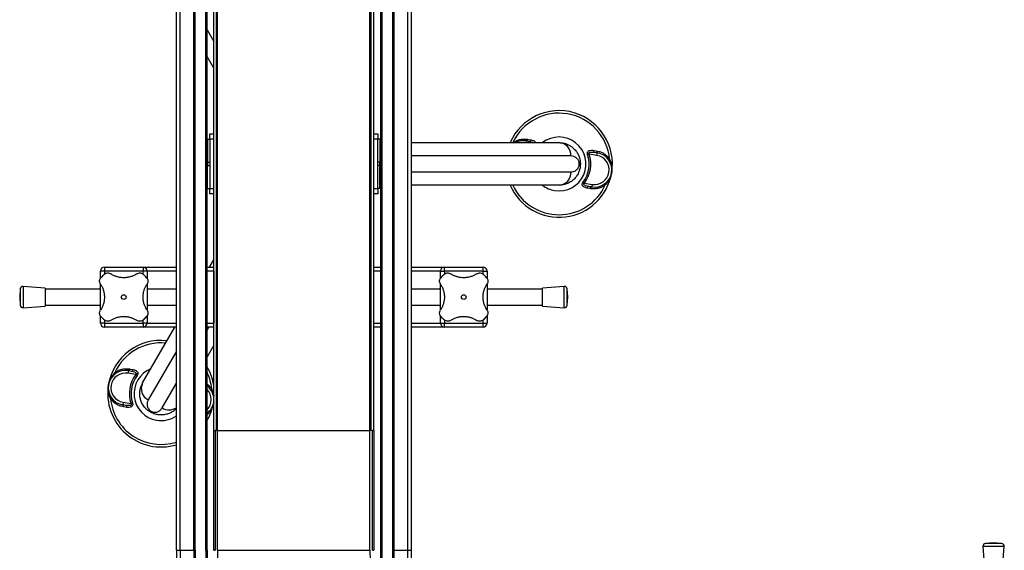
# Model space of a CAD drawing. Header units: millimetres. Extents: x 0 to 420, y 0 to 297.
# Tile 4 of 39: x 165 to 201, y 63 to 83. Entities that reach past the tile are written whole.
import ezdxf

# ---------------------------------------------------------------- set-up
doc = ezdxf.new("R2010")
doc.units = ezdxf.units.MM

msp = doc.modelspace()

# ---------------------------------------------------------------- linework, layer by layer
at = {"color": 7, "linetype": 'Continuous', "lineweight": 25}
for p, q in [((170.57636, 62.69864), (170.57636, 137.69864)), ((171.08943, 62.69864), (171.08943, 137.69864)), ((171.13943, 62.69864), (171.13943, 137.69864)), ((171.53943, 62.69864), (171.53943, 137.69864)), ((171.58943, 62.69864), (171.58943, 137.69864)), ((178.08943, 137.69864), (178.08943, 62.69864)), ((178.13943, 137.69864), (178.13943, 62.69864)), ((178.53943, 137.69864), (178.53943, 62.69864)), ((178.58943, 137.69864), (178.58943, 62.69864)), ((179.10251, 137.69864), (179.10251, 62.69864)), ((171.83943, 67.19864), (171.83943, 133.19864)), ((171.93943, 67.19864), (171.93943, 133.19864)), ((171.98193, 67.19864), (171.98193, 133.19864)), ((177.69693, 67.19864), (177.69693, 133.19864)), ((177.73943, 67.19864), (177.73943, 133.19864)), ((177.83943, 67.19864), (177.83943, 133.19864)), ((170.43943, 72.324), (170.43943, 100.07327)), ((179.23943, 100.07327), (179.23943, 72.324)), ((171.58943, 82.22155), (171.83943, 81.78854)), ((171.83943, 80.78854), (171.58943, 81.22155)), ((171.68943, 78.11739), (171.68943, 78.31739)), ((171.68943, 78.31739), (171.83943, 78.31739)), ((177.83943, 78.31739), (177.98943, 78.31739)), ((177.98943, 78.31739), (177.98943, 78.11739)), ((171.60943, 78.00489), (171.58943, 78.00489)), ((171.68943, 78.10489), (171.60943, 78.10489)), ((171.60943, 78.10489), (171.60943, 77.25489)), ((171.83943, 78.11739), (171.68943, 78.11739)), ((171.68943, 78.11739), (171.68943, 76.26739)), ((177.98943, 78.11739), (177.83943, 78.11739)), ((178.06943, 78.11739), (177.98943, 78.11739)), ((177.98943, 76.26739), (177.98943, 78.11739)), ((178.06943, 78.11739), (178.06943, 77.26739)), ((178.08943, 78.01739), (178.06943, 78.01739)), ((179.23943, 77.99239), (184.78943, 77.99239)), ((183.56493, 78.05587), (183.55433, 77.99239)), ((183.56493, 78.05587), (183.68248, 78.03624)), ((183.63027, 78.11559), (183.74622, 78.09402)), ((185.86295, 77.54149), (185.92236, 77.56081)), ((186.21158, 77.51251), (185.92236, 77.56081)), ((186.06901, 77.70614), (186.18567, 77.68885)), ((186.11051, 77.63078), (186.22806, 77.61115)), ((186.21158, 77.51251), (186.22806, 77.61115)), ((171.58943, 77.35489), (171.60943, 77.35489)), ((171.60943, 77.25489), (171.68943, 77.25489)), ((171.60943, 77.25489), (171.60943, 77.11739)), ((177.98943, 77.26739), (178.06943, 77.26739)), ((178.06943, 77.36739), (178.08943, 77.36739)), ((178.06943, 77.12989), (178.06943, 77.26739)), ((185.23282, 77.49239), (179.23943, 77.49239)), ((185.55092, 77.19239), (185.58943, 77.19239)), ((171.60943, 77.01739), (171.58943, 77.01739)), ((171.68943, 77.11739), (171.60943, 77.11739)), ((171.60943, 76.26739), (171.60943, 77.11739)), ((178.06943, 77.12989), (177.98943, 77.12989)), ((178.06943, 76.27989), (178.06943, 77.12989)), ((178.08943, 77.02989), (178.06943, 77.02989)), ((179.23943, 76.89239), (185.23282, 76.89239)), ((185.69127, 76.51341), (185.74118, 76.47584)), ((185.74118, 76.47584), (186.0304, 76.42754)), ((171.58943, 76.36739), (171.60943, 76.36739)), ((171.60943, 76.26739), (171.68943, 76.26739)), ((171.68943, 76.26739), (171.83943, 76.26739)), ((171.68943, 76.06739), (171.68943, 76.26739)), ((177.83943, 76.26739), (177.98943, 76.26739)), ((177.98943, 76.27989), (178.06943, 76.27989)), ((177.98943, 76.26739), (177.98943, 76.06739)), ((178.06943, 76.37989), (178.08943, 76.37989)), ((184.78943, 76.39239), (179.23943, 76.39239)), ((185.94859, 76.26919), (185.83265, 76.29075)), ((186.01393, 76.3289), (185.89638, 76.34853)), ((186.0304, 76.42754), (186.01393, 76.3289)), ((171.83943, 76.06739), (171.68943, 76.06739)), ((177.98943, 76.06739), (177.83943, 76.06739)), ((171.68205, 73.32364), (171.83943, 73.59623)), ((167.58943, 72.90127), (167.58943, 73.17364)), ((167.73943, 73.17364), (167.58943, 73.17364)), ((167.73943, 73.32364), (169.18943, 73.32364)), ((167.73943, 73.32364), (167.73943, 73.17364)), ((169.18943, 73.17364), (167.73943, 73.17364)), ((167.73943, 73.17364), (167.73943, 73.05851)), ((169.18943, 73.32364), (169.18943, 73.17364)), ((169.18943, 73.32364), (170.43943, 73.32364)), ((169.33943, 73.17364), (169.18943, 73.17364)), ((169.18943, 73.05861), (169.18943, 73.17364)), ((169.33943, 73.17364), (169.33943, 72.89873)), ((170.43943, 73.17364), (169.33943, 73.17364)), ((171.58943, 73.32364), (171.83943, 73.32364)), ((171.83943, 73.17364), (171.58943, 73.17364)), ((171.83943, 73.17364), (171.83943, 71.22364)), ((177.83943, 73.32364), (178.08943, 73.32364)), ((178.08943, 73.17364), (177.83943, 73.17364)), ((177.83943, 71.22364), (177.83943, 73.17364)), ((179.23943, 73.32364), (180.48943, 73.32364)), ((180.33943, 73.17364), (179.23943, 73.17364)), ((180.33943, 73.17364), (180.48943, 73.17364)), ((180.33943, 72.90127), (180.33943, 73.17364)), ((180.48943, 73.17364), (180.48943, 73.32364)), ((180.48943, 73.32364), (181.93943, 73.32364)), ((181.93943, 73.17364), (180.48943, 73.17364)), ((180.48943, 73.17364), (180.48943, 73.05851)), ((181.93943, 73.17364), (181.93943, 73.32364)), ((181.93943, 73.17364), (182.08943, 73.17364)), ((181.93943, 73.05861), (181.93943, 73.17364)), ((182.08943, 73.17364), (182.08943, 72.89873)), ((164.58497, 72.50653), (164.56148, 72.19864)), ((164.58497, 72.50653), (164.58497, 71.89074)), ((165.51148, 72.53614), (164.69228, 72.59864)), ((164.69228, 72.59864), (164.69228, 71.79864)), ((165.51148, 72.53614), (165.51148, 71.86114)), ((167.58943, 72.49864), (165.51148, 72.49864)), ((167.58943, 71.71472), (167.58943, 72.68226)), ((169.33943, 72.68256), (169.33943, 71.71501)), ((170.43943, 72.49864), (169.33943, 72.49864)), ((180.33943, 72.49864), (179.23943, 72.49864)), ((180.33943, 71.71472), (180.33943, 72.68226)), ((182.08943, 72.68256), (182.08943, 71.71501)), ((184.16739, 72.49864), (182.08943, 72.49864)), ((184.98658, 72.59864), (184.16739, 72.53614)), ((184.16739, 71.86114), (184.16739, 72.53614)), ((184.98658, 71.79864), (184.98658, 72.59864)), ((185.11739, 72.19864), (185.0939, 72.50653)), ((185.0939, 71.89074), (185.0939, 72.50653)), ((164.56148, 72.19864), (164.58497, 71.89074)), ((170.43943, 72.07327), (170.43943, 72.324)), ((170.43943, 62.69864), (170.43943, 72.07327)), ((179.23943, 72.324), (179.23943, 72.07327)), ((179.23943, 72.07327), (179.23943, 62.69864)), ((185.0939, 71.89074), (185.11739, 72.19864)), ((164.69228, 71.79864), (165.51148, 71.86114)), ((165.51148, 71.89864), (167.58943, 71.89864)), ((169.33943, 71.89864), (170.43943, 71.89864)), ((179.23943, 71.89864), (180.33943, 71.89864)), ((182.08943, 71.89864), (184.16739, 71.89864)), ((184.16739, 71.86114), (184.98658, 71.79864)), ((167.58943, 71.22364), (167.58943, 71.49854)), ((167.73943, 71.33867), (167.73943, 71.22364)), ((169.18943, 71.22364), (169.18943, 71.33876)), ((169.33943, 71.496), (169.33943, 71.22364)), ((180.33943, 71.22364), (180.33943, 71.49854)), ((180.48943, 71.33867), (180.48943, 71.22364)), ((181.93943, 71.22364), (181.93943, 71.33876)), ((182.08943, 71.496), (182.08943, 71.22364)), ((167.73943, 71.22364), (167.58943, 71.22364)), ((167.73943, 71.22364), (169.18943, 71.22364)), ((167.73943, 71.22364), (167.73943, 71.07364)), ((169.18943, 71.07364), (167.73943, 71.07364)), ((169.17161, 68.97543), (170.38301, 71.07364)), ((169.18943, 71.22364), (169.18943, 71.07364)), ((169.33943, 71.22364), (169.18943, 71.22364)), ((170.43943, 71.07364), (169.18943, 71.07364)), ((169.33943, 71.22364), (170.43943, 71.22364)), ((171.58943, 71.22364), (171.83943, 71.22364)), ((171.83943, 71.07364), (171.58943, 71.07364)), ((171.58943, 70.96322), (171.65318, 71.07364)), ((177.83943, 71.22364), (178.08943, 71.22364)), ((178.08943, 71.07364), (177.83943, 71.07364)), ((179.23943, 71.22364), (180.33943, 71.22364)), ((180.48943, 71.07364), (179.23943, 71.07364)), ((180.33943, 71.22364), (180.48943, 71.22364)), ((180.48943, 71.22364), (181.93943, 71.22364)), ((180.48943, 71.07364), (180.48943, 71.22364)), ((181.93943, 71.07364), (180.48943, 71.07364)), ((181.93943, 71.22364), (182.08943, 71.22364)), ((181.93943, 71.07364), (181.93943, 71.22364)), ((170.43943, 70.17136), (169.38293, 68.34145)), ((171.83943, 70.39623), (171.58943, 69.96322)), ((168.63993, 69.43892), (168.62346, 69.34028)), ((168.63993, 69.43892), (168.75748, 69.41929)), ((168.70527, 69.49863), (168.82122, 69.47707)), ((168.91269, 69.29198), (168.62346, 69.34028)), ((168.96259, 69.25441), (168.91269, 69.29198)), ((169.90254, 68.04145), (170.43943, 68.97136)), ((168.44228, 68.25531), (168.42581, 68.15667)), ((168.54336, 68.13704), (168.42581, 68.15667)), ((168.44228, 68.25531), (168.7315, 68.20701)), ((168.58486, 68.06168), (168.4682, 68.07897)), ((168.7315, 68.20701), (168.79091, 68.22633)), ((171.83943, 68.2602), (171.83712, 68.24601)), ((169.48369, 67.91597), (169.46443, 67.88261)), ((171.60001, 67.78723), (171.58943, 67.78077)), ((171.58943, 67.76434), (171.60001, 67.78723)), ((171.83943, 62.69864), (171.83943, 67.19864)), ((171.83943, 67.19864), (171.88943, 67.19864)), ((171.88943, 67.19864), (171.88943, 62.69864)), ((171.98193, 67.19864), (171.88943, 67.19864)), ((171.93943, 67.19864), (171.98193, 67.19864)), ((171.98193, 67.19864), (177.69693, 67.19864)), ((171.98193, 62.69864), (171.98193, 67.19864)), ((177.73943, 67.19864), (177.69693, 67.19864)), ((177.78943, 67.19864), (177.69693, 67.19864)), ((177.69693, 62.69864), (177.69693, 67.19864)), ((177.78943, 62.69864), (177.78943, 67.19864)), ((177.78943, 67.19864), (177.83943, 67.19864)), ((177.83943, 67.19864), (177.83943, 62.69864)), ((200.68943, 62.84578), (200.75193, 62.02659)), ((201.48943, 62.84578), (200.68943, 62.84578)), ((201.08943, 62.97659), (200.78153, 62.9531)), ((201.39733, 62.9531), (200.78153, 62.9531)), ((201.39733, 62.9531), (201.08943, 62.97659)), ((201.42693, 62.02659), (201.48943, 62.84578)), ((170.43943, 62.69864), (170.57636, 62.69864)), ((170.57636, 62.69864), (171.08943, 62.69864)), ((171.08943, 62.69864), (171.13943, 62.69864)), ((171.53943, 62.69864), (171.58943, 62.69864)), ((171.83943, 62.69864), (171.88943, 62.69864)), ((171.98193, 62.69864), (177.69693, 62.69864)), ((177.78943, 62.69864), (177.83943, 62.69864)), ((178.13943, 62.69864), (178.08943, 62.69864)), ((178.53943, 62.69864), (178.58943, 62.69864)), ((178.58943, 62.69864), (179.10251, 62.69864)), ((179.10251, 62.69864), (179.23943, 62.69864))]:
    msp.add_line(p, q, dxfattribs=at)
at = {"color": 7, "linetype": 'Continuous', "lineweight": 25, "flags": 128}
for points in [[(186.68694, 77.37389), (186.68014, 77.36636), (186.67439, 77.35905), (186.66976, 77.35204), (186.66633, 77.34546), (186.66416, 77.33939), (186.66327, 77.33394), (186.66368, 77.32918), (186.66538, 77.32519)], [(186.52501, 76.40419), (186.52102, 76.41351), (186.51796, 76.4223), (186.51586, 76.43043), (186.51475, 76.43777), (186.51467, 76.44421), (186.5156, 76.44966), (186.51753, 76.45402), (186.52044, 76.45724)], [(168.12885, 69.36363), (168.13284, 69.35431), (168.13591, 69.34552), (168.13801, 69.33739), (168.13911, 69.33005), (168.13919, 69.32361), (168.13826, 69.31816), (168.13633, 69.3138), (168.13343, 69.31058)], [(171.76194, 68.75693), (171.75514, 68.74941), (171.74939, 68.74209), (171.74476, 68.73509), (171.74133, 68.72851), (171.73916, 68.72244), (171.73827, 68.71699), (171.73868, 68.71223), (171.74038, 68.70824)], [(167.98848, 68.44263), (167.99019, 68.43864), (167.9906, 68.43388), (167.98971, 68.42843), (167.98753, 68.42236), (167.9841, 68.41578), (167.97948, 68.40877), (167.97372, 68.40146), (167.96692, 68.39393)], [(171.60001, 67.78723), (171.59602, 67.79656), (171.59296, 67.80535), (171.59086, 67.81348), (171.58975, 67.82082), (171.58967, 67.82726), (171.5906, 67.8327), (171.59253, 67.83707), (171.59544, 67.84029)]]:
    msp.add_lwpolyline(points, dxfattribs=at)
at = {"color": 7, "linetype": 'Continuous', "lineweight": 25}
for centre in [(168.46443, 72.19864), (181.21443, 72.19864)]:
    msp.add_circle(centre, 0.08764, dxfattribs=at)
for centre, radius, start, end in [((184.78943, 77.19239), 2, 350.519504, 156.421822), ((184.78943, 77.19239), 1.90617, 5.463794, 155.185051), ((183.45787, 77.41475), 0.65, 80.519504, 117.292737), ((183.55896, 78.128), 0.07238, 274.731418, 350.121763), ((183.67651, 78.10687), 0.07088, 274.834828, 349.559732), ((184.78943, 77.19239), 1.01196, 260.519504, 127.763301), ((184.75932, 77.51909), 0.47425, 356.772298, 86.359678), ((184.78943, 77.19239), 1.19133, 323.024606, 18.014402), ((186.12099, 76.97003), 0.65, 260.519504, 80.519504), ((186.13911, 77.69563), 0.07088, 171.479276, 246.204179), ((186.25714, 77.67743), 0.07238, 170.917244, 246.30759), ((184.78943, 77.19239), 1.12886, 323.024606, 18.014402), ((186.12099, 76.97003), 0.55, 260.519504, 80.519504), ((184.78943, 77.19239), 2, 203.578178, 350.519504), ((184.75932, 76.86568), 0.47425, 273.640322, 3.227702), ((184.78943, 77.19239), 1.90617, 204.814949, 335.575213), ((184.78943, 77.19239), 1.01196, 232.236699, 260.519504), ((185.90236, 76.2779), 0.07088, 94.834828, 169.559732), ((186.0199, 76.25677), 0.07238, 94.731418, 170.121763), ((167.73943, 73.17364), 0.15, 90, 180), ((169.18943, 73.17364), 0.15, 0, 90), ((180.48943, 73.17364), 0.15, 90, 180), ((181.93943, 73.17364), 0.15, 0, 90), ((168.46443, 72.19864), 1.125, 130.225072, 139.774928), ((168.46443, 72.19864), 1.125, 40.225072, 49.774928), ((181.21443, 72.19864), 1.125, 130.225072, 139.774928), ((181.21443, 72.19864), 1.125, 40.225072, 49.774928), ((164.68468, 72.49893), 0.1, 85.637086, 175.637086), ((184.99419, 72.49893), 0.1, 4.362914, 94.362914), ((164.68468, 71.89835), 0.1, 184.362914, 274.362914), ((184.99419, 71.89835), 0.1, 265.637086, 355.637086), ((168.46443, 72.19864), 1.125, 220.225072, 229.774928), ((168.46443, 72.19864), 1.125, 310.225072, 319.774928), ((181.21443, 72.19864), 1.125, 220.225072, 229.774928), ((181.21443, 72.19864), 1.125, 310.225072, 319.774928), ((167.73943, 71.22364), 0.15, 180, 270), ((169.18943, 71.22364), 0.15, 270, 0), ((180.48943, 71.22364), 0.15, 180, 270), ((181.93943, 71.22364), 0.15, 270, 0), ((169.86443, 68.57543), 2, 83.578178, 170.519504), ((169.86443, 68.57543), 1.90617, 84.814949, 155.575213), ((168.53287, 68.79779), 0.65, 80.519504, 260.519504), ((168.63396, 69.51105), 0.07238, 274.731418, 350.121763), ((168.75151, 69.48992), 0.07088, 274.834828, 349.559732), ((169.86443, 68.57543), 1.01196, 112.236699, 260.519504), ((169.86443, 68.57543), 2, 9.068697, 30.401533), ((168.53287, 68.79779), 0.55, 80.519504, 260.519504), ((169.86443, 68.57543), 1.19133, 143.024606, 198.014402), ((169.86443, 68.57543), 1.12886, 143.024606, 198.014402), ((169.86443, 68.57543), 1.90617, 5.463794, 25.182863), ((169.86443, 68.57543), 2, 170.519504, 286.708351), ((169.59655, 68.76486), 0.47425, 153.640322, 243.227702), ((171.19599, 68.35307), 0.65, 8.147765, 52.75024), ((171.19599, 68.35307), 0.55, 315.671357, 44.328643), ((169.86443, 68.57543), 1.90617, 185.463794, 287.556826), ((168.39672, 68.09039), 0.07238, 350.917244, 66.30759), ((168.51476, 68.07219), 0.07088, 351.479276, 66.204179), ((170.16618, 68.4703), 0.50341, 238.418792, 302.874132), ((169.86443, 68.57543), 2, 329.598467, 350.519504), ((171.19599, 68.35307), 0.65, 307.91782, 351.852235), ((169.86443, 68.57543), 1.01196, 260.519504, 304.625234), ((200.78914, 62.85339), 0.1, 94.362914, 184.362914), ((201.38972, 62.85339), 0.1, 355.637086, 85.637086), ((184.83943, 62.69864), 14.4, 180, 270), ((184.83943, 62.69864), 14.26307, 180, 270), ((184.83943, 62.69864), 13.75, 180, 270), ((184.83943, 62.69864), 13.7, 180, 270), ((184.83943, 62.69864), 13.3, 180, 270), ((184.83943, 62.69864), 13.25, 180, 270), ((184.83943, 62.69864), 12.8575, 180, 270), ((184.83943, 62.69864), 7.1425, 180, 270), ((184.83943, 62.69864), 6.75, 180, 270), ((184.83943, 62.69864), 6.7, 180, 270), ((184.83943, 62.69864), 6.3, 180, 270), ((184.83943, 62.69864), 6.25, 180, 270), ((184.83943, 62.69864), 5.73693, 180, 270), ((184.83943, 62.69864), 5.6, 180, 270)]:
    msp.add_arc(centre, radius, start, end, dxfattribs=at)
for points, knots in [([(183.07315, 77.99239), (183.1071, 78.01491), (183.18295, 78.06522), (183.31053, 78.10877), (183.44707, 78.13061), (183.5536, 78.12812), (183.61366, 78.1183), (183.63027, 78.11559)], [0, 0, 0, 0, 0.19543266, 0.43655569, 0.66934987, 0.90855172, 1, 1, 1, 1]), ([(183.68248, 78.03624), (183.72022, 78.02935), (183.77098, 78.02008), (183.8153, 77.99804), (183.82667, 77.99239)], [0, 0, 0, 0, 0.7436741, 1, 1, 1, 1]), ([(183.74622, 78.09402), (183.78334, 78.08402), (183.83662, 78.06965), (183.891, 78.03047), (183.90421, 78.00402), (183.91002, 77.99239)], [0, 0, 0, 0, 0.56252854, 0.80750305, 1, 1, 1, 1]), ([(184.78943, 77.99239), (184.84358, 77.98919), (184.95339, 77.98271), (185.09979, 77.93448), (185.22802, 77.86602), (185.34074, 77.77839), (185.4344, 77.67286), (185.50714, 77.55358), (185.55384, 77.43827), (185.58375, 77.31595), (185.58749, 77.23466), (185.58943, 77.19239)], [0, 0, 0, 0, 0.14005904, 0.28407457, 0.39619614, 0.51064339, 0.63861476, 0.7328555, 0.83009823, 0.91166555, 1, 1, 1, 1]), ([(185.86295, 77.54149), (185.85939, 77.55486), (185.85221, 77.58185), (185.85488, 77.62171), (185.87011, 77.65649), (185.90159, 77.68696), (185.96442, 77.71154), (186.02501, 77.71219), (186.0651, 77.70667), (186.06901, 77.70614)], [0, 0, 0, 0, 0.10498573, 0.21201023, 0.31190738, 0.43457509, 0.62328767, 0.96332226, 1, 1, 1, 1]), ([(185.92236, 77.56081), (185.91751, 77.56805), (185.91035, 77.57876), (185.90689, 77.59436), (185.90786, 77.60575), (185.91234, 77.61423), (185.92302, 77.62507), (185.94924, 77.63652), (186.01414, 77.64366), (186.07109, 77.63605), (186.11051, 77.63078)], [0, 0, 0, 0, 0.09136525, 0.13518159, 0.17135967, 0.21962148, 0.24640588, 0.35507913, 0.55366458, 1, 1, 1, 1]), ([(186.18567, 77.68885), (186.22092, 77.68209), (186.29402, 77.66808), (186.40338, 77.62469), (186.50899, 77.5618), (186.60723, 77.47964), (186.66011, 77.40948), (186.68694, 77.37389)], [0, 0, 0, 0, 0.18733275, 0.38847399, 0.59401699, 0.79401178, 1, 1, 1, 1]), ([(185.58943, 77.19239), (185.58783, 77.15432), (185.5844, 77.07255), (185.55126, 76.93288), (185.48815, 76.79109), (185.39441, 76.66188), (185.28198, 76.5554), (185.1471, 76.471), (184.98104, 76.40646), (184.85779, 76.39741), (184.78943, 76.39239)], [0, 0, 0, 0, 0.07961414, 0.17102031, 0.30387105, 0.42142047, 0.54319465, 0.6810293, 0.8230825, 1, 1, 1, 1]), ([(185.55092, 77.19239), (185.55037, 77.20621), (185.54971, 77.22244), (185.54489, 77.25271), (185.53555, 77.28875), (185.51637, 77.33132), (185.48715, 77.37512), (185.43256, 77.43172), (185.34754, 77.48215), (185.27109, 77.48897), (185.23282, 77.49239)], [0, 0, 0, 0, 0.04803079, 0.05640963, 0.11424562, 0.19744063, 0.2811665, 0.41275045, 0.70606187, 1, 1, 1, 1]), ([(185.23282, 76.89239), (185.26732, 76.89523), (185.33628, 76.90091), (185.41431, 76.94204), (185.47083, 76.99044), (185.50743, 77.0369), (185.53391, 77.08987), (185.54865, 77.14485), (185.55023, 77.17787), (185.55092, 77.19239)], [0, 0, 0, 0, 0.26459111, 0.5288945, 0.65139049, 0.77356044, 0.88506117, 0.94946208, 1, 1, 1, 1]), ([(186.68694, 77.37389), (186.70306, 77.3379), (186.73564, 77.26517), (186.76347, 77.14989), (186.77612, 77.03146), (186.77253, 76.93579), (186.76491, 76.87978), (186.76219, 76.8634), (186.76212, 76.86296)], [0, 0, 0, 0, 0.2205186, 0.44569041, 0.67274829, 0.90384734, 0.99743001, 1, 1, 1, 1]), ([(186.76212, 76.86296), (186.76204, 76.86252), (186.7593, 76.84615), (186.74837, 76.79104), (186.72069, 76.6994), (186.67054, 76.5918), (186.6066, 76.49154), (186.5522, 76.4333), (186.52501, 76.40419)], [0, 0, 0, 0, 0.00257002, 0.0961537, 0.32525092, 0.55431033, 0.77721318, 1, 1, 1, 1]), ([(185.83265, 76.29075), (185.79514, 76.30051), (185.74131, 76.31451), (185.68635, 76.35737), (185.66267, 76.39408), (185.65729, 76.43394), (185.66487, 76.4692), (185.67851, 76.49573), (185.68848, 76.50955), (185.69127, 76.51341)], [0, 0, 0, 0, 0.3600266, 0.51681392, 0.67470995, 0.77308011, 0.86977971, 0.96362553, 1, 1, 1, 1]), ([(185.89638, 76.34853), (185.85893, 76.35596), (185.80667, 76.36632), (185.74816, 76.39244), (185.72294, 76.41107), (185.71462, 76.42761), (185.71308, 76.43733), (185.7146, 76.44612), (185.72067, 76.45822), (185.73015, 76.46793), (185.73863, 76.47401), (185.74118, 76.47584)], [0, 0, 0, 0, 0.42781978, 0.59680931, 0.74279575, 0.78873832, 0.8180494, 0.85914006, 0.88891799, 0.96662787, 1, 1, 1, 1]), ([(186.52501, 76.40419), (186.48477, 76.3773), (186.40269, 76.32247), (186.26838, 76.27586), (186.13178, 76.2542), (186.02527, 76.25665), (185.96521, 76.26647), (185.94859, 76.26919)], [0, 0, 0, 0, 0.22376691, 0.45639837, 0.6809943, 0.91177223, 1, 1, 1, 1]), ([(167.5919, 72.68486), (167.58082, 72.70569), (167.55862, 72.74742), (167.55569, 72.82039), (167.57381, 72.88228), (167.59669, 72.91326), (167.60548, 72.92515)], [0, 0, 0, 0, 0.28482414, 0.57045716, 0.83508046, 1, 1, 1, 1]), ([(167.73792, 73.05759), (167.75513, 73.06964), (167.78955, 73.09372), (167.85135, 73.1071), (167.91767, 73.10326), (167.95682, 73.0825), (167.97821, 73.07117)], [0, 0, 0, 0, 0.2331432, 0.46598224, 0.70829004, 1, 1, 1, 1]), ([(168.95065, 73.07117), (168.91732, 73.05068), (168.84981, 73.00917), (168.73468, 72.96344), (168.61073, 72.93272), (168.4852, 72.92089), (168.36073, 72.92701), (168.24362, 72.94917), (168.13241, 72.98648), (168.0447, 73.02874), (167.99585, 73.05991), (167.97821, 73.07117)], [0, 0, 0, 0, 0.11925981, 0.24158658, 0.3609602, 0.48426569, 0.59620844, 0.71149815, 0.82228956, 0.93582475, 1, 1, 1, 1]), ([(168.95065, 73.07117), (168.97149, 73.08225), (169.01322, 73.10445), (169.08619, 73.10738), (169.14807, 73.08926), (169.17905, 73.06637), (169.19095, 73.05759)], [0, 0, 0, 0, 0.28482414, 0.57045716, 0.83508046, 1, 1, 1, 1]), ([(169.32338, 72.92515), (169.33543, 72.90793), (169.35951, 72.87352), (169.37289, 72.81172), (169.36906, 72.7454), (169.3483, 72.70624), (169.33696, 72.68486)], [0, 0, 0, 0, 0.2331432, 0.46598224, 0.70829004, 1, 1, 1, 1]), ([(180.3419, 72.68486), (180.33082, 72.70569), (180.30862, 72.74742), (180.30569, 72.82039), (180.32381, 72.88228), (180.34669, 72.91326), (180.35548, 72.92515)], [0, 0, 0, 0, 0.284824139, 0.570457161, 0.835080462, 1, 1, 1, 1]), ([(180.48792, 73.05759), (180.50513, 73.06964), (180.53955, 73.09372), (180.60135, 73.1071), (180.66767, 73.10326), (180.70682, 73.0825), (180.72821, 73.07117)], [0, 0, 0, 0, 0.2331432, 0.46598224, 0.70829004, 1, 1, 1, 1]), ([(181.70065, 73.07117), (181.66732, 73.05068), (181.59981, 73.00917), (181.48468, 72.96344), (181.36073, 72.93272), (181.2352, 72.92089), (181.11073, 72.92701), (180.99362, 72.94917), (180.88241, 72.98648), (180.7947, 73.02874), (180.74585, 73.05991), (180.72821, 73.07117)], [0, 0, 0, 0, 0.11925981, 0.24158658, 0.3609602, 0.48426569, 0.59620844, 0.71149815, 0.82228956, 0.93582475, 1, 1, 1, 1]), ([(181.70065, 73.07117), (181.72149, 73.08225), (181.76322, 73.10445), (181.83619, 73.10738), (181.89807, 73.08926), (181.92905, 73.06637), (181.94095, 73.05759)], [0, 0, 0, 0, 0.28482414, 0.57045716, 0.83508046, 1, 1, 1, 1]), ([(182.07338, 72.92515), (182.08543, 72.90793), (182.10951, 72.87352), (182.12289, 72.81172), (182.11906, 72.7454), (182.0983, 72.70624), (182.08696, 72.68486)], [0, 0, 0, 0, 0.2331432, 0.46598224, 0.70829004, 1, 1, 1, 1]), ([(167.5919, 72.68486), (167.61262, 72.65105), (167.65404, 72.58346), (167.70008, 72.46776), (167.73028, 72.34417), (167.74229, 72.21812), (167.73583, 72.09436), (167.71369, 71.9768), (167.67631, 71.86624), (167.6341, 71.77853), (167.60316, 71.73005), (167.5919, 71.71242)], [0, 0, 0, 0, 0.12083278, 0.2415891, 0.36294631, 0.48426201, 0.59786508, 0.71149177, 0.82362919, 0.93582121, 1, 1, 1, 1]), ([(169.33696, 71.71242), (169.31624, 71.74622), (169.27483, 71.81381), (169.22878, 71.92952), (169.19859, 72.0531), (169.18658, 72.17915), (169.19304, 72.30292), (169.21518, 72.42047), (169.25255, 72.53104), (169.29476, 72.61874), (169.3257, 72.66722), (169.33696, 72.68486)], [0, 0, 0, 0, 0.12083278, 0.2415891, 0.36294631, 0.48426201, 0.59786508, 0.71149177, 0.82362919, 0.93582121, 1, 1, 1, 1]), ([(169.34354, 72.53196), (169.34407, 72.53302), (169.34616, 72.53723), (169.35168, 72.52348), (169.35633, 72.50024), (169.35665, 72.49864)], [0, 0, 0, 0, 0.23651302, 0.94740052, 1, 1, 1, 1]), ([(180.32264, 72.49864), (180.32397, 72.50463), (180.32961, 72.53024), (180.33464, 72.54219), (180.33586, 72.53583), (180.33589, 72.53568)], [0, 0, 0, 0, 0.22962158, 0.98173414, 1, 1, 1, 1]), ([(180.3419, 72.68486), (180.36262, 72.65105), (180.40404, 72.58346), (180.45008, 72.46776), (180.48028, 72.34417), (180.49228, 72.21812), (180.48583, 72.09436), (180.46369, 71.9768), (180.42631, 71.86624), (180.3841, 71.77853), (180.35316, 71.73005), (180.3419, 71.71242)], [0, 0, 0, 0, 0.12083278, 0.2415891, 0.36294631, 0.48426201, 0.59786508, 0.71149177, 0.82362919, 0.93582121, 1, 1, 1, 1]), ([(182.08696, 71.71242), (182.06624, 71.74622), (182.02483, 71.81381), (181.97878, 71.92952), (181.94859, 72.0531), (181.93658, 72.17915), (181.94304, 72.30292), (181.96518, 72.42047), (182.00255, 72.53104), (182.04476, 72.61874), (182.0757, 72.66722), (182.08696, 72.68486)], [0, 0, 0, 0, 0.12083278, 0.2415891, 0.36294631, 0.48426201, 0.59786508, 0.71149177, 0.82362919, 0.93582121, 1, 1, 1, 1]), ([(167.60548, 71.47212), (167.59343, 71.48934), (167.56935, 71.52375), (167.55597, 71.58555), (167.5598, 71.65188), (167.58056, 71.69103), (167.5919, 71.71242)], [0, 0, 0, 0, 0.233143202, 0.46598224, 0.708290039, 1, 1, 1, 1]), ([(169.33696, 71.71242), (169.34804, 71.69158), (169.37024, 71.64985), (169.37317, 71.57688), (169.35505, 71.515), (169.33217, 71.48402), (169.32338, 71.47212)], [0, 0, 0, 0, 0.28482414, 0.57045716, 0.83508046, 1, 1, 1, 1]), ([(169.35622, 71.89864), (169.3549, 71.89265), (169.34925, 71.86704), (169.34422, 71.85509), (169.34301, 71.86144), (169.34298, 71.86159)], [0, 0, 0, 0, 0.22962158, 0.98173414, 1, 1, 1, 1]), ([(180.35548, 71.47212), (180.34343, 71.48934), (180.31935, 71.52375), (180.30597, 71.58555), (180.3098, 71.65188), (180.33056, 71.69103), (180.3419, 71.71242)], [0, 0, 0, 0, 0.2331432, 0.46598224, 0.70829004, 1, 1, 1, 1]), ([(180.33532, 71.86531), (180.3348, 71.86426), (180.3327, 71.86004), (180.32718, 71.87379), (180.32253, 71.89704), (180.32221, 71.89864)], [0, 0, 0, 0, 0.236513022, 0.947400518, 1, 1, 1, 1]), ([(182.08696, 71.71242), (182.09804, 71.69158), (182.12024, 71.64985), (182.12317, 71.57688), (182.10505, 71.515), (182.08217, 71.48402), (182.07338, 71.47212)], [0, 0, 0, 0, 0.28482414, 0.57045716, 0.83508046, 1, 1, 1, 1]), ([(167.97821, 71.32611), (167.95737, 71.31502), (167.91564, 71.29283), (167.84268, 71.28989), (167.78079, 71.30801), (167.74981, 71.3309), (167.73792, 71.33968)], [0, 0, 0, 0, 0.28482414, 0.57045716, 0.83508046, 1, 1, 1, 1]), ([(167.97821, 71.32611), (168.01154, 71.3466), (168.07906, 71.3881), (168.19418, 71.43383), (168.31814, 71.46455), (168.44366, 71.47638), (168.56814, 71.47026), (168.68524, 71.4481), (168.79645, 71.41079), (168.88416, 71.36853), (168.93301, 71.33736), (168.95065, 71.32611)], [0, 0, 0, 0, 0.11925981, 0.24158658, 0.3609602, 0.48426569, 0.59620844, 0.71149815, 0.82228956, 0.93582475, 1, 1, 1, 1]), ([(169.19095, 71.33968), (169.17373, 71.32764), (169.13931, 71.30356), (169.07751, 71.29017), (169.01119, 71.29401), (168.97204, 71.31477), (168.95065, 71.32611)], [0, 0, 0, 0, 0.2331432, 0.46598224, 0.70829004, 1, 1, 1, 1]), ([(180.72821, 71.32611), (180.70737, 71.31502), (180.66564, 71.29283), (180.59268, 71.28989), (180.53079, 71.30801), (180.49981, 71.3309), (180.48792, 71.33968)], [0, 0, 0, 0, 0.28482414, 0.57045716, 0.83508046, 1, 1, 1, 1]), ([(180.72821, 71.32611), (180.76154, 71.3466), (180.82906, 71.3881), (180.94418, 71.43383), (181.06814, 71.46455), (181.19366, 71.47638), (181.31814, 71.47026), (181.43524, 71.4481), (181.54645, 71.41079), (181.63416, 71.36853), (181.68301, 71.33736), (181.70065, 71.32611)], [0, 0, 0, 0, 0.11925981, 0.24158658, 0.3609602, 0.48426569, 0.59620844, 0.71149815, 0.82228956, 0.93582475, 1, 1, 1, 1]), ([(181.94095, 71.33968), (181.92373, 71.32764), (181.88931, 71.30356), (181.82751, 71.29017), (181.76119, 71.29401), (181.72204, 71.31477), (181.70065, 71.32611)], [0, 0, 0, 0, 0.2331432, 0.46598224, 0.70829004, 1, 1, 1, 1]), ([(168.12885, 69.36363), (168.16909, 69.39052), (168.25117, 69.44535), (168.38548, 69.49196), (168.52208, 69.51362), (168.6286, 69.51117), (168.68866, 69.50135), (168.70527, 69.49863)], [0, 0, 0, 0, 0.22376691, 0.456398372, 0.680994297, 0.911772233, 1, 1, 1, 1]), ([(168.82122, 69.47707), (168.85872, 69.46731), (168.91255, 69.45331), (168.96751, 69.41045), (168.99119, 69.37374), (168.99657, 69.33388), (168.98899, 69.29862), (168.97535, 69.27209), (168.96538, 69.25827), (168.96259, 69.25441)], [0, 0, 0, 0, 0.3600266, 0.51681392, 0.67470995, 0.77308011, 0.86977971, 0.96362553, 1, 1, 1, 1]), ([(167.89175, 68.90486), (167.89182, 68.90529), (167.89456, 68.92167), (167.90549, 68.97678), (167.93317, 69.06842), (167.98332, 69.17602), (168.04726, 69.27628), (168.10166, 69.33452), (168.12885, 69.36363)], [0, 0, 0, 0, 0.002570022, 0.096153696, 0.325250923, 0.554310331, 0.777213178, 1, 1, 1, 1]), ([(168.75748, 69.41929), (168.79494, 69.41186), (168.84719, 69.4015), (168.9057, 69.37538), (168.93092, 69.35675), (168.93925, 69.34021), (168.94078, 69.33049), (168.93926, 69.3217), (168.9332, 69.3096), (168.92371, 69.29989), (168.91523, 69.29381), (168.91269, 69.29198)], [0, 0, 0, 0, 0.42781978, 0.59680931, 0.74279575, 0.78873832, 0.8180494, 0.85914006, 0.88891799, 0.96662787, 1, 1, 1, 1]), ([(167.96692, 68.39393), (167.9508, 68.42992), (167.91823, 68.50265), (167.89039, 68.61793), (167.87775, 68.73636), (167.88133, 68.83203), (167.88895, 68.88804), (167.89168, 68.90442), (167.89175, 68.90486)], [0, 0, 0, 0, 0.2205186, 0.44569041, 0.67274829, 0.90384734, 0.99743001, 1, 1, 1, 1]), ([(169.46443, 67.88261), (169.43227, 67.90303), (169.36317, 67.94689), (169.25878, 68.04542), (169.16754, 68.17098), (169.1025, 68.31676), (169.06651, 68.46736), (169.06086, 68.62638), (169.08799, 68.80246), (169.14178, 68.91372), (169.17161, 68.97543)], [0, 0, 0, 0, 0.07961414, 0.17102031, 0.30387105, 0.42142047, 0.54319465, 0.6810293, 0.8230825, 1, 1, 1, 1]), ([(171.58943, 68.93603), (171.62005, 68.91196), (171.68429, 68.86145), (171.73527, 68.79284), (171.76194, 68.75693)], [0, 0, 0, 0, 0.47663106, 1, 1, 1, 1]), ([(171.76194, 68.75693), (171.77784, 68.72094), (171.80996, 68.64818), (171.83376, 68.56064), (171.83838, 68.51022), (171.83943, 68.4988)], [0, 0, 0, 0, 0.430973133, 0.871040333, 1, 1, 1, 1]), ([(168.4682, 68.07897), (168.43294, 68.08573), (168.35984, 68.09974), (168.25049, 68.14313), (168.14487, 68.20602), (168.04663, 68.28818), (167.99375, 68.35834), (167.96692, 68.39393)], [0, 0, 0, 0, 0.18733275, 0.38847399, 0.59401699, 0.79401178, 1, 1, 1, 1]), ([(169.38293, 68.34145), (169.36814, 68.31015), (169.33858, 68.24759), (169.33518, 68.15945), (169.34884, 68.0863), (169.37077, 68.03137), (169.40341, 67.98195), (169.44365, 67.9417), (169.47146, 67.92382), (169.48369, 67.91597)], [0, 0, 0, 0, 0.26459111, 0.5288945, 0.65139049, 0.77356044, 0.88506117, 0.94946208, 1, 1, 1, 1]), ([(168.7315, 68.20701), (168.73635, 68.19977), (168.74352, 68.18906), (168.74697, 68.17346), (168.746, 68.16207), (168.74152, 68.15359), (168.73084, 68.14275), (168.70462, 68.1313), (168.63972, 68.12416), (168.58277, 68.13177), (168.54336, 68.13704)], [0, 0, 0, 0, 0.09136525, 0.13518159, 0.17135967, 0.21962148, 0.24640588, 0.35507913, 0.55366458, 1, 1, 1, 1]), ([(168.79091, 68.22633), (168.79447, 68.21296), (168.80165, 68.18597), (168.79899, 68.14611), (168.78375, 68.11133), (168.75228, 68.08086), (168.68945, 68.05628), (168.62886, 68.05563), (168.58876, 68.06115), (168.58486, 68.06168)], [0, 0, 0, 0, 0.10498573, 0.21201023, 0.31190738, 0.43457509, 0.62328767, 0.96332226, 1, 1, 1, 1]), ([(170.43943, 68.02303), (170.4073, 67.99114), (170.34442, 67.92875), (170.22813, 67.85913), (170.09639, 67.80488), (169.95803, 67.77666), (169.81839, 67.77328), (169.69517, 67.79049), (169.57429, 67.82575), (169.50201, 67.86316), (169.46443, 67.88261)], [0, 0, 0, 0, 0.14063594, 0.27522152, 0.41259876, 0.56620973, 0.679332, 0.79605771, 0.89396738, 1, 1, 1, 1]), ([(169.48369, 67.91597), (169.49593, 67.90953), (169.51032, 67.90198), (169.53895, 67.89102), (169.57483, 67.8811), (169.62128, 67.87642), (169.67383, 67.87983), (169.75014, 67.8988), (169.83632, 67.94722), (169.88045, 68.01001), (169.90254, 68.04145)], [0, 0, 0, 0, 0.04803079, 0.05640963, 0.11424562, 0.19744063, 0.2811665, 0.41275045, 0.70606187, 1, 1, 1, 1]), ([(171.83712, 68.24601), (171.83704, 68.24557), (171.8343, 68.2292), (171.82337, 68.17409), (171.79569, 68.08245), (171.74554, 67.97485), (171.6816, 67.87459), (171.6272, 67.81635), (171.60001, 67.78723)], [0, 0, 0, 0, 0.00257002, 0.0961537, 0.32525092, 0.55431033, 0.77721318, 1, 1, 1, 1]), ([(171.83943, 68.26272), (171.8388, 68.25758), (171.83812, 68.252), (171.83719, 68.24645), (171.83712, 68.24601)], [0, 0, 0, 0, 0.92110393, 1, 1, 1, 1])]:
    msp.add_open_spline(points, degree=3, knots=knots, dxfattribs=at)

doc.saveas('drawing.dxf')
